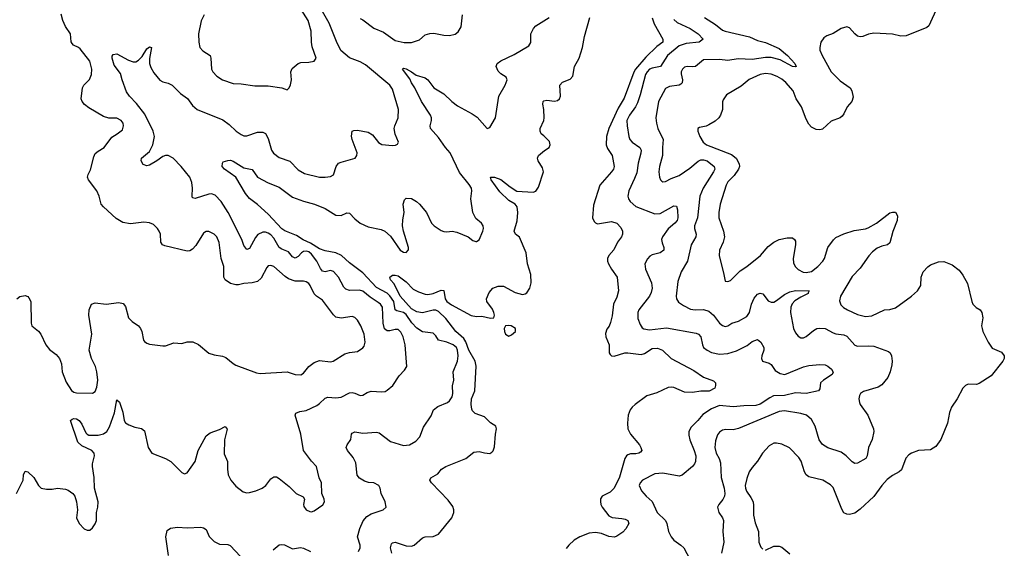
# Model space of a CAD drawing. Header units: inches. Extents: x 2293880 to 2522759, y 823965 to 1006879.
# Tile 119 of 256: x 2351770 to 2359056, y 934306 to 938215. Entities that reach past the tile are written whole.
import ezdxf

# ---------------------------------------------------------------- set-up
doc = ezdxf.new("R2010")
doc.units = ezdxf.units.IN
doc.header["$MEASUREMENT"] = 0
doc.layers.add('C3953', color=7, linetype='Continuous')

msp = doc.modelspace()

# ---------------------------------------------------------------- linework, layer by layer
at = {"layer": 'C3953', "color": 5}
for points, elevation in [([(2351747.8, 934710), (2351795.1, 934810), (2351799.3, 934850), (2351810, 934876), (2351830, 934870.8), (2351876, 934830), (2351910.5, 934770.5), (2351930, 934750.8), (2351970, 934744), (2352010, 934744), (2352050, 934750.7), (2352110, 934744), (2352130, 934734.8), (2352162.8, 934710), (2352177.3, 934690), (2352190.9, 934649.1), (2352198.8, 934590), (2352190.8, 934530), (2352210.7, 934490), (2352246.8, 934450), (2352270, 934439.1), (2352290, 934440.7), (2352310, 934457.3), (2352330, 934486.8), (2352338, 934510), (2352338, 934570), (2352348, 934610), (2352351.5, 934650), (2352324, 934750), (2352322.4, 934830), (2352309.7, 934910), (2352308, 934930), (2352323, 934990), (2352320.5, 935010), (2352304.2, 935030), (2352230, 935064.6), (2352201.6, 935090), (2352147.6, 935250), (2352158.9, 935261.1), (2352170, 935264.4), (2352190, 935262.6), (2352210, 935252), (2352230, 935224.4), (2352260.6, 935160.6), (2352269, 935149), (2352282.8, 935142.8), (2352350, 935141.3), (2352390, 935151.8), (2352415.8, 935170), (2352435.8, 935204.2), (2352471.8, 935308.2), (2352490, 935404.7), (2352510, 935386.8), (2352533.5, 935313.5), (2352544.4, 935250), (2352553.5, 935233.5), (2352578.2, 935218.2), (2352622.2, 935202.2), (2352672.3, 935192.3), (2352694.4, 935174.4), (2352721.7, 935050), (2352748.5, 935010), (2352850, 934970.3), (2352888.1, 934948.1), (2352970, 934867.3), (2352990, 934857.3), (2353010, 934864), (2353070, 934946.4), (2353091.5, 935030), (2353150, 935138), (2353181, 935159), (2353250, 935183.7), (2353290, 935205.5), (2353305.8, 935185.8), (2353286.6, 935106.6), (2353283.1, 935003.1), (2353307.6, 934947.6), (2353307.7, 934890), (2353313.6, 934850), (2353332.3, 934810), (2353370, 934765.5), (2353423.1, 934723.1), (2353450, 934716), (2353470, 934717.1), (2353518, 934730), (2353565.6, 934750), (2353591.2, 934770), (2353630, 934819.5), (2353650, 934833.4), (2353670, 934833.4), (2353690, 934822.6), (2353763.5, 934763.5), (2353815.3, 934710), (2353867.1, 934687.1), (2353877.1, 934670), (2353870.4, 934630), (2353873.8, 934613.8), (2353890, 934590.6), (2353918, 934578), (2353930, 934576.3), (2353950, 934582), (2354012.4, 934627.6), (2354025.1, 934650), (2354022.9, 934670), (2354005.1, 934710), (2354004.5, 934790), (2353987.6, 934827.6), (2353966.6, 934910), (2353928.8, 934948.8), (2353869.6, 935030), (2353851.8, 935150), (2353809.6, 935290), (2353814.2, 935305.8), (2353842.7, 935317.3), (2353890, 935325.2), (2353970, 935362.8), (2353990, 935375.6), (2354030, 935416.5), (2354050, 935423.1), (2354110, 935417.4), (2354150, 935422.3), (2354210, 935455.8), (2354230, 935457), (2354250, 935452), (2354290, 935435.5), (2354310, 935438), (2354342, 935458), (2354370, 935468.8), (2354450, 935463.7), (2354473.6, 935466.4), (2354490, 935474), (2354531.6, 935508.4), (2354577.7, 935582.3), (2354617, 935623), (2354635.1, 935650), (2354624, 935810), (2354607, 935870), (2354590, 935903), (2354570, 935923.1), (2354550, 935925), (2354510, 935914.9), (2354490, 935914.5), (2354470, 935928.9), (2354460.5, 935970), (2354454.2, 936090), (2354440.3, 936110), (2354423.7, 936123.7), (2354363, 936163), (2354310, 936206.2), (2354285.9, 936214.1), (2354210, 936213.4), (2354183, 936223), (2354170, 936235.8), (2354129, 936310), (2354093.2, 936353.2), (2354070, 936360.3), (2354030, 936350.7), (2354010, 936354.2), (2353995.2, 936375.2), (2353969.3, 936430), (2353930, 936480.8), (2353910, 936498), (2353890, 936504.2), (2353870, 936500.1), (2353854.6, 936490), (2353830, 936462.9), (2353810, 936450.7), (2353790, 936462), (2353759.1, 936499.1), (2353710, 936517.2), (2353690, 936530.7), (2353650, 936598.8), (2353630, 936623.5), (2353610, 936637.1), (2353590, 936643.1), (2353570, 936642.8), (2353533.8, 936626.2), (2353515.7, 936604.3), (2353470, 936522.9), (2353450, 936515.1), (2353430, 936546), (2353413.2, 936590), (2353312, 936790), (2353260.3, 936870), (2353216.1, 936916.1), (2353190, 936927.7), (2353170, 936925), (2353070, 936892.8), (2353050, 936897.2), (2353045.7, 936910), (2353048, 936970), (2353043.7, 937010), (2353029.9, 937049.9), (2352964.6, 937130), (2352906, 937190), (2352870, 937211.2), (2352850, 937211.2), (2352830, 937203.2), (2352784, 937170), (2352730, 937139.4), (2352710, 937135.3), (2352685, 937145), (2352668.5, 937170), (2352671, 937190), (2352730, 937240.3), (2352756.8, 937290), (2352766.9, 937350), (2352759.1, 937390), (2352696.9, 937516.9), (2352635.7, 937595.7), (2352583.1, 937650), (2352560.5, 937680.5), (2352527.7, 937770), (2352516.1, 937816.1), (2352470, 937879.3), (2352454, 937930), (2352455.1, 937944.9), (2352462.9, 937957.1), (2352490, 937962.8), (2352575.9, 937915.9), (2352610, 937903.8), (2352630, 937904.4), (2352650, 937914.9), (2352676.3, 937943.7), (2352710, 938000.5), (2352730, 938015.5), (2352744.7, 938010), (2352732.1, 937927.9), (2352731.5, 937890), (2352740.8, 937860.8), (2352761.8, 937821.8), (2352808, 937768), (2352830, 937756.5), (2352870, 937745.5), (2352897.6, 937730), (2352959.3, 937670), (2353013.3, 937633.3), (2353050, 937580.3), (2353084.9, 937550), (2353273.2, 937473.2), (2353320.8, 937440.8), (2353371.3, 937391.3), (2353410, 937365.3), (2353430, 937357), (2353450, 937356.5), (2353530, 937382.6), (2353550, 937384.2), (2353570, 937382), (2353590, 937372.2), (2353610, 937336.3), (2353633.6, 937250), (2353648.1, 937228.1), (2353690, 937195.8), (2353770, 937168), (2353830, 937105.7), (2353877, 937077), (2353990, 937051.4), (2354030, 937050.3), (2354070, 937055.3), (2354093.2, 937066.8), (2354113, 937130), (2354130, 937152.7), (2354150, 937162.4), (2354254, 937190), (2354266, 937210), (2354267.3, 937230), (2354229.8, 937329.8), (2354226.5, 937353.5), (2354229.6, 937390), (2354243.5, 937396.5), (2354270, 937396.9), (2354350, 937383.6), (2354382.3, 937362.3), (2354425.7, 937305.7), (2354450, 937292), (2354530, 937285.5), (2354552, 937288), (2354565.2, 937294.8), (2354572.3, 937310), (2354548.2, 937368.2), (2354542, 937410), (2354545.7, 937430), (2354570.8, 937490), (2354574.2, 937550), (2354530, 937701.6), (2354508.4, 937730), (2354330, 937880.8), (2354290, 937902.3), (2354210, 937933.8), (2354146.7, 937986.7), (2354114.3, 938054.3), (2354061, 938190), (2353959.3, 938370)], 260), ([(2353134.9, 938250), (2353114.2, 938205.8), (2353092.6, 938110), (2353095.2, 938050), (2353103.6, 938010), (2353124.5, 937984.5), (2353179.5, 937950), (2353185.7, 937930), (2353188.7, 937850), (2353198.4, 937830), (2353230, 937798.4), (2353270, 937770.4), (2353350, 937742.6), (2353410, 937739.5), (2353510, 937725.3), (2353610, 937726.7), (2353710.6, 937710.6), (2353750, 937696), (2353764, 937710), (2353773.6, 937733.6), (2353780.9, 937770), (2353777, 937830), (2353785.6, 937854.4), (2353830, 937890.4), (2353850, 937897.6), (2353910, 937900.5), (2353950, 937908), (2353964.5, 937930), (2353934.9, 938014.9), (2353928.7, 938050), (2353926.2, 938130), (2353905, 938210), (2353830, 938325.1)], 280), ([(2358561, 938310), (2358498, 938170), (2358483.5, 938156.5), (2358330, 938094.5), (2358290, 938093.3), (2358229, 938109), (2358090, 938116.1), (2358052, 938108), (2358010, 938089.7), (2357990, 938088.4), (2357970, 938093.6), (2357949.6, 938110), (2357910, 938154.5), (2357890, 938162.9), (2357850, 938149.6), (2357790, 938112.3), (2357743.8, 938096.2), (2357719.9, 938080.1), (2357699.1, 938050), (2357690.4, 938010), (2357692.2, 937990), (2357708.9, 937950), (2357775.3, 937830), (2357842.6, 937762.6), (2357914.5, 937710), (2357928, 937690), (2357937.6, 937642.4), (2357928.2, 937610), (2357893.4, 937570), (2357870, 937518), (2357857.4, 937502.6), (2357840.7, 937490), (2357776, 937464), (2357710, 937406), (2357690, 937400.7), (2357663, 937403), (2357630, 937420.9), (2357610, 937442.7), (2357590, 937479), (2357555.6, 937570), (2357516.9, 937630), (2357493, 937690), (2357439.8, 937750), (2357410, 937775.1), (2357375.4, 937795.4), (2357330, 937812.6), (2357290, 937816.5), (2357250.7, 937810), (2357167.3, 937772.7), (2357110, 937723), (2357001.3, 937658.7), (2356976.7, 937623.3), (2356972.1, 937607.9), (2356971.3, 937550), (2356956.9, 937510), (2356942.7, 937490), (2356915.8, 937464.2), (2356870, 937437.8), (2356850, 937428.4), (2356801.7, 937418.3), (2356787.3, 937410), (2356788.2, 937390), (2356803.1, 937350), (2356828.4, 937310), (2356852.7, 937290), (2357037.7, 937217.7), (2357071.8, 937190), (2357094.3, 937150), (2357095.9, 937130), (2357089.2, 937110), (2357056.1, 937063.9), (2357010, 937015.4), (2356996.9, 936990), (2356954.9, 936850), (2356943.6, 936790), (2356944, 936750), (2356978.5, 936650), (2356985.2, 936610), (2356975.6, 936570), (2356948.9, 936510), (2356945.3, 936470), (2356982, 936330), (2356990, 936282), (2357010, 936278), (2357030, 936286.8), (2357101.6, 936358.4), (2357150, 936389), (2357251.1, 936470), (2357310, 936537.7), (2357350, 936570.3), (2357389.8, 936590.2), (2357450, 936602.8), (2357490, 936602), (2357504.4, 936590), (2357510, 936576), (2357510.2, 936550), (2357493.6, 936450), (2357496.5, 936416.5), (2357509.2, 936389.2), (2357530, 936367), (2357568.4, 936348.4), (2357590, 936344.9), (2357630, 936353.8), (2357677.2, 936390), (2357713.6, 936430), (2357725.8, 936450), (2357750.8, 936529.2), (2357792, 936588), (2357810, 936603.1), (2357869, 936631), (2357944.2, 936655.8), (2358030, 936669.3), (2358050, 936676.8), (2358110.5, 936709.5), (2358210, 936786.4), (2358230, 936792.4), (2358250, 936790.4), (2358265.1, 936765.1), (2358264, 936730), (2358231.3, 936648.7), (2358210, 936564.5), (2358191, 936549), (2358150, 936540.3), (2358115.7, 936524.3), (2358081.6, 936498.4), (2358052.6, 936467.4), (2357990, 936378.5), (2357930, 936316), (2357843.2, 936170), (2357836.9, 936136.9), (2357846.9, 936106.9), (2357866.3, 936086.3), (2357895.5, 936070), (2357970, 936035.9), (2358030, 936019.7), (2358075.3, 936024.7), (2358170, 936070.3), (2358210, 936072.2), (2358250, 936083.1), (2358369.6, 936170), (2358415.1, 936210), (2358437.6, 936250), (2358441.6, 936310), (2358447.3, 936330), (2358457, 936350), (2358490, 936387.7), (2358510, 936402), (2358570, 936424), (2358610, 936426.8), (2358670, 936401), (2358721.4, 936361.4), (2358750, 936324.7), (2358783.5, 936263.5), (2358815.8, 936130), (2358824.4, 936110), (2358847.7, 936087.7), (2358877.3, 936070), (2358890.6, 936050), (2358896.3, 936010), (2358888.2, 935950), (2358892.2, 935930), (2358897.6, 935910), (2358936.3, 935830), (2358965.3, 935785.3), (2359035.2, 935755.2), (2359056.3, 935730), (2359056.3, 935710), (2359044.9, 935690), (2358959.4, 935580.6), (2358870, 935523.6), (2358850, 935516.9), (2358790, 935519.6), (2358770.3, 935509.7), (2358750.3, 935489.7), (2358708.1, 935411.9), (2358666, 935350), (2358650.7, 935310), (2358634.9, 935230), (2358586, 935110), (2358550, 935059.3), (2358510, 935034), (2358422, 935030), (2358370.4, 935009.6), (2358350, 934996), (2358328.4, 934971.6), (2358295.1, 934884.9), (2358278.4, 934870), (2358230, 934844.8), (2358190, 934814.6), (2358150, 934769.8), (2358090, 934689.8), (2357990, 934595.5), (2357950, 934566.4), (2357910, 934555.1), (2357890, 934557.6), (2357868.4, 934568.4), (2357853.9, 934593.9), (2357790, 934756.2), (2357770, 934776.2), (2357713.2, 934810), (2357610, 934834.3), (2357590, 934847.8), (2357578.5, 934870), (2357553.3, 934950), (2357536.4, 934976.4), (2357468, 935048), (2357410, 935076), (2357370, 935083.1), (2357350, 935082), (2357317.5, 935062.5), (2357266, 935010), (2357230.5, 934950), (2357190, 934903.7), (2357168.9, 934870), (2357150, 934821.2), (2357139.6, 934770), (2357141.7, 934750), (2357149.3, 934729.3), (2357181.8, 934681.8), (2357197, 934650), (2357201.4, 934621.4), (2357200.3, 934550), (2357213.3, 934493.3), (2357236.3, 934430), (2357238.8, 934350), (2357254.4, 934314.4), (2357270, 934298)], 280), ([(2351749.6, 936150.4), (2351771.8, 936168.2), (2351810, 936174), (2351830, 936167.7), (2351838.9, 936158.9), (2351851.7, 936131.7), (2351855.5, 935970), (2351860.7, 935950), (2351910, 935910.7), (2351927.3, 935890), (2351964.4, 935810), (2351990, 935775.5), (2352039.5, 935739.5), (2352066, 935710), (2352079.3, 935670), (2352085.4, 935610), (2352115.1, 935535.1), (2352152.9, 935472.9), (2352170, 935459.6), (2352190, 935454.4), (2352310, 935452.2), (2352330, 935465.5), (2352342.2, 935497.8), (2352347.6, 935550), (2352342, 935610), (2352330.8, 935650), (2352302.7, 935710), (2352285.1, 935770), (2352303.6, 935890), (2352282.9, 936030), (2352284.5, 936070), (2352302.7, 936110), (2352330, 936121.6), (2352410, 936111.7), (2352504.1, 936124.1), (2352534.9, 936114.9), (2352553.7, 936093.7), (2352576, 936010), (2352601.8, 935981.8), (2352650, 935950.4), (2352665.3, 935930), (2352675.3, 935910), (2352685.8, 935845.8), (2352694, 935834), (2352710, 935823), (2352730, 935815.5), (2352830, 935802.8), (2352850, 935804), (2352910, 935824.2), (2352970, 935820.3), (2353010, 935831.7), (2353051.5, 935831.5), (2353092.7, 935812.7), (2353170, 935748.7), (2353210, 935736.5), (2353270, 935727.6), (2353295.9, 935715.9), (2353350, 935671.7), (2353370, 935660.9), (2353523.4, 935603.4), (2353550, 935597.6), (2353749.7, 935610.3), (2353810, 935592.2), (2353850, 935588.5), (2353870, 935601.6), (2353909.1, 935650.9), (2353950, 935680.8), (2353990, 935693.8), (2354070, 935684.2), (2354090, 935688.7), (2354176.3, 935743.7), (2354210, 935754.4), (2354270, 935761.3), (2354310, 935788.2), (2354318.6, 935801.4), (2354327.6, 935830), (2354318.7, 935890), (2354295.6, 935950), (2354270, 935992.3), (2354250, 936012), (2354230, 936019.6), (2354150, 936007.6), (2354110, 936015.8), (2354091.7, 936031.7), (2354010, 936141.3), (2353966, 936170), (2353950, 936187.6), (2353918.9, 936250), (2353910, 936262.9), (2353890, 936276.9), (2353870, 936282), (2353810, 936280.4), (2353759.6, 936299.6), (2353734.7, 936314.7), (2353650, 936389.7), (2353630, 936397.7), (2353610, 936394), (2353598, 936382), (2353556.3, 936303.7), (2353530, 936279.8), (2353491.4, 936268.6), (2353430, 936265.2), (2353390, 936254.6), (2353370, 936253.8), (2353330, 936264.2), (2353291.6, 936290), (2353280.4, 936310), (2353279.8, 936390), (2353262.4, 936450), (2353246.1, 936566.1), (2353230, 936609.6), (2353210, 936629.7), (2353170, 936649.6), (2353150, 936649.5), (2353138.3, 936641.7), (2353130, 936635.1), (2353074.1, 936545.9), (2353050, 936518), (2353030, 936505.3), (2353010, 936503.5), (2352843.5, 936543.5), (2352827.6, 936550), (2352815.8, 936570), (2352811.3, 936630), (2352803.6, 936650), (2352791, 936671), (2352759.8, 936699.8), (2352730, 936711.6), (2352690, 936716.9), (2352590, 936706), (2352534.2, 936714.2), (2352483.5, 936743.5), (2352389.4, 936830), (2352374.5, 936850), (2352358, 936910), (2352341.6, 936950), (2352278.4, 937030), (2352273.3, 937050), (2352277.7, 937070), (2352295.3, 937104.7), (2352319, 937201), (2352330, 937225.3), (2352350, 937243.2), (2352395.8, 937270), (2352452.9, 937347.1), (2352491.8, 937370), (2352530, 937401.6), (2352539.1, 937430), (2352535.1, 937450), (2352520.5, 937470), (2352490, 937485.7), (2352430, 937487.1), (2352390, 937499.1), (2352282.8, 937562.8), (2352250, 937588.4), (2352232.4, 937610), (2352226.4, 937630), (2352234.3, 937710), (2352244.7, 937730), (2352286.5, 937773.5), (2352301.2, 937810), (2352304.8, 937850), (2352289, 937909), (2352218.6, 937998.6), (2352204.5, 938010), (2352167.5, 938027.5), (2352158, 938038), (2352152.3, 938052.3), (2352145.4, 938110), (2352110, 938165.1), (2352089.8, 938210), (2352076.9, 938256.9)], 280), ([(2354278, 934282), (2354289.5, 934310), (2354289.6, 934330), (2354269.8, 934390), (2354286.9, 934453.1), (2354312.2, 934507.8), (2354340.2, 934539.8), (2354370, 934561.3), (2354461.2, 934590), (2354482, 934610), (2354474.3, 934650), (2354445.1, 934710), (2354437.6, 934750), (2354428, 934770), (2354390, 934789.8), (2354352.3, 934792.3), (2354322.5, 934802.5), (2354285.1, 934825.1), (2354266.5, 934846.5), (2354258.6, 934938.6), (2354237.5, 934977.5), (2354196, 935030), (2354187.3, 935050), (2354192.7, 935070), (2354220.7, 935110), (2354225.1, 935150), (2354230, 935157.3), (2354250, 935167.7), (2354310, 935157), (2354410, 935164.6), (2354430, 935159.5), (2354514.7, 935094.7), (2354610, 935065.5), (2354654, 935070), (2354701.5, 935098.5), (2354730.8, 935129.2), (2354757.8, 935202.2), (2354815.8, 935284.2), (2354833.3, 935330), (2354864.9, 935355.1), (2354935.6, 935384.4), (2354950, 935396), (2354970, 935426), (2354975.1, 935450), (2354972.3, 935507.7), (2354982.4, 935550), (2354978.5, 935610), (2355009.8, 935690.2), (2355015.7, 935730), (2355010, 935772), (2355001.5, 935790), (2354977.6, 935810), (2354930, 935830.8), (2354870, 935845.6), (2354850, 935877), (2354830, 935895.8), (2354750, 935905.6), (2354710, 935932.5), (2354672.2, 935972.2), (2354630, 936034.7), (2354610, 936049.4), (2354561.5, 936061.5), (2354550, 936069.8), (2354538.1, 936130), (2354510, 936173.6), (2354490, 936191.5), (2354410, 936235.5), (2354310, 936342), (2354210, 936417), (2354150.7, 936470.7), (2354110, 936491.4), (2354030, 936506.4), (2353990, 936521.3), (2353922.1, 936562.1), (2353867.6, 936587.6), (2353819.5, 936619.5), (2353733.1, 936653.1), (2353710, 936668.7), (2353610, 936776.5), (2353530, 936847.3), (2353470, 936893), (2353440.4, 936930), (2353370.7, 937050.7), (2353287, 937110), (2353269.6, 937130), (2353270, 937154), (2353276.4, 937163.6), (2353310, 937174), (2353330, 937174.9), (2353350, 937168.2), (2353430, 937119.3), (2353490, 937107.3), (2353530.6, 937050), (2353607.9, 937007.9), (2353690, 936975.3), (2353790, 936902.4), (2353870, 936873.1), (2353950.8, 936850), (2354030, 936818.7), (2354110, 936768.7), (2354150, 936767), (2354190, 936786.4), (2354210, 936783.1), (2354250, 936742.2), (2354290.4, 936710), (2354350, 936683.2), (2354444.4, 936664.4), (2354471.8, 936651.8), (2354513.1, 936613.1), (2354586.3, 936510), (2354610, 936496.9), (2354630, 936494.4), (2354647.7, 936512.3), (2354646.9, 936530), (2354610.8, 936650), (2354604.1, 936690), (2354606.2, 936733.8), (2354615.8, 936790), (2354608.2, 936851.8), (2354617.6, 936882.4), (2354630, 936895.5), (2354670, 936891.8), (2354706, 936870), (2354728.5, 936850), (2354780.3, 936790), (2354816.5, 936710), (2354837, 936690), (2354890, 936656.9), (2354910, 936647.9), (2354930, 936645.5), (2354970, 936650.3), (2355004.4, 936644.4), (2355088.2, 936608.2), (2355122.8, 936582.8), (2355144.7, 936575.3), (2355150, 936574), (2355170, 936586), (2355198.3, 936650), (2355202, 936670), (2355199.7, 936690), (2355187.3, 936710), (2355145.6, 936745.6), (2355122.5, 936790), (2355109.1, 936890), (2355115.5, 936950), (2355112.9, 936970), (2355097, 936997), (2355024.8, 937084.8), (2354955.1, 937230), (2354920.4, 937270), (2354870, 937342.6), (2354809.7, 937410), (2354806.9, 937430), (2354818.7, 937470), (2354817.6, 937490), (2354809.8, 937509.8), (2354742.6, 937610), (2354695.4, 937710), (2354670, 937747.8), (2354657.3, 937777.3), (2354603.7, 937850), (2354610, 937855.5), (2354630, 937851.8), (2354670, 937830.3), (2354704.6, 937804.6), (2354770, 937785.2), (2354789.4, 937769.4), (2354835.2, 937710), (2354910, 937667.4), (2354968.8, 937610), (2355010, 937578), (2355119.5, 937519.5), (2355155.3, 937495.3), (2355230, 937411), (2355250, 937418), (2355292, 937490), (2355316.9, 937650), (2355363.5, 937730), (2355378.4, 937770), (2355369.3, 937790), (2355330, 937815.6), (2355310, 937835.1), (2355296.9, 937870), (2355302.9, 937890), (2355330, 937911.6), (2355430, 937958), (2355538.3, 938021.7), (2355553, 938047), (2355553.6, 938110), (2355572, 938150), (2355590, 938170.4), (2355689.4, 938230)], 240), ([(2354290, 938224.6), (2354310, 938213.1), (2354390, 938151.1), (2354463, 938123), (2354550, 938060.1), (2354614.4, 938045.6), (2354670, 938046), (2354730, 938066.7), (2354770, 938102), (2354806, 938114), (2354834.6, 938114.6), (2354910, 938100.5), (2354950, 938098), (2354991.7, 938108.3), (2355015.9, 938124.1), (2355037.6, 938162.4), (2355048, 938250)], 260), ([(2354525.1, 934270), (2354514.3, 934310), (2354522, 934338), (2354530, 934346), (2354550, 934350.3), (2354630, 934324.9), (2354670, 934321.1), (2354690, 934328.4), (2354750, 934383.2), (2354770, 934390.2), (2354830, 934393), (2354869.1, 934410.9), (2354968.4, 934530), (2354982.6, 934570), (2354982.7, 934590), (2354974.8, 934614.8), (2354942.1, 934662.1), (2354817.6, 934790), (2354806, 934810), (2354812.3, 934827.7), (2354864.4, 934855.6), (2354892.3, 934890), (2354922.7, 934910), (2355072.3, 934970), (2355130, 935017.1), (2355170, 935022), (2355210, 935010.7), (2355250, 935007.7), (2355264.5, 935015.5), (2355273.4, 935026.6), (2355283.9, 935056.1), (2355291.6, 935150), (2355299.5, 935190), (2355293.2, 935210), (2355254, 935234), (2355210, 935278), (2355141.8, 935301.8), (2355121.8, 935321.8), (2355115.6, 935335.6), (2355110.8, 935370), (2355112.5, 935410), (2355138.4, 935470), (2355148.5, 935651.5), (2355141.5, 935690), (2355093.9, 935770), (2355071.9, 935831.9), (2355056.2, 935856.2), (2354997.1, 935910), (2354924.9, 936004.9), (2354870, 936057), (2354850, 936066.7), (2354830, 936067.8), (2354750, 936046.1), (2354710, 936055), (2354670, 936077.6), (2354584.9, 936170), (2354541.1, 936261.1), (2354513.2, 936290), (2354509, 936310), (2354530, 936324.7), (2354550, 936326), (2354570, 936321), (2354630, 936276.4), (2354682.7, 936222.7), (2354721.8, 936201.8), (2354770, 936184.4), (2354790, 936182.7), (2354830, 936189), (2354890, 936215.8), (2354910, 936211), (2354918.2, 936150), (2354931, 936130), (2354965.8, 936105.8), (2355110, 936027.3), (2355150, 936019.1), (2355190, 936021.5), (2355253.6, 936006.4), (2355278, 936010), (2355282.7, 936030), (2355279.5, 936050), (2355270, 936073.2), (2355226.6, 936130), (2355223.7, 936150), (2355243.3, 936196.7), (2355271.7, 936228.3), (2355310, 936243.8), (2355350, 936243.1), (2355436.9, 936196.9), (2355490, 936183.2), (2355510, 936187.4), (2355524, 936196), (2355545.1, 936230), (2355554.2, 936270), (2355553.8, 936330), (2355527.1, 936410), (2355517.3, 936490), (2355470, 936606.9), (2355439.6, 936630), (2355429.7, 936650), (2355451.5, 936728.5), (2355455.7, 936790), (2355452.5, 936830), (2355436.3, 936850), (2355390, 936876.9), (2355323.1, 936943.1), (2355259.7, 937030), (2355255.3, 937050), (2355284.7, 937050), (2355330, 937032.1), (2355398.9, 936978.9), (2355450, 936947.4), (2355570, 936939.3), (2355590, 936947.7), (2355610, 936976.3), (2355647, 937090), (2355639.1, 937119.1), (2355606.6, 937170), (2355602.7, 937190), (2355609.6, 937210.4), (2355652.9, 937247.1), (2355689, 937270), (2355697, 937290), (2355690, 937314.5), (2355650, 937357), (2355629.2, 937370), (2355620.7, 937390), (2355622.4, 937410), (2355647.8, 937470), (2355651, 937489), (2355649.8, 937550), (2355642.3, 937590), (2355645.1, 937610), (2355650, 937615.8), (2355670, 937620.3), (2355728.2, 937611.8), (2355750, 937617), (2355764.2, 937630), (2355772.1, 937650), (2355768, 937732), (2355787.9, 937752.1), (2355843.9, 937776.1), (2355862.8, 937797.2), (2355875.8, 937870), (2355909.8, 937930.2), (2355935.5, 938010), (2355950.8, 938090), (2355989, 938231)], 220), ([(2356449.5, 938229.5), (2356464.5, 938184.5), (2356530.4, 938070), (2356528.4, 938050), (2356484.1, 938015.9), (2356403.3, 937936.7), (2356326.1, 937850), (2356313.7, 937826.3), (2356244.5, 937635.5), (2356199.7, 937560.3), (2356130.1, 937410), (2356111.7, 937350), (2356110.2, 937290.2), (2356121.2, 937261.2), (2356153.8, 937210), (2356170.3, 937130), (2356164.4, 937110), (2356150.3, 937090), (2356062.2, 936990), (2356016.1, 936843.9), (2356010.2, 936750.2), (2356021.5, 936721.5), (2356030, 936712.2), (2356046.4, 936706.4), (2356150, 936723.1), (2356189.3, 936710.7), (2356218, 936678), (2356230.5, 936650), (2356230.4, 936630), (2356224, 936610), (2356194.9, 936570), (2356166.2, 936513.8), (2356130.3, 936470), (2356120.3, 936450), (2356119.6, 936430), (2356126.5, 936410), (2356148.8, 936368.8), (2356192, 936310), (2356200.2, 936210), (2356190, 936162.7), (2356163.2, 936110), (2356154, 936026), (2356143.4, 935976.6), (2356131.2, 935948.8), (2356113.9, 935926.1), (2356104.7, 935895.3), (2356107.9, 935870), (2356131.3, 935810), (2356132.3, 935752.3), (2356139.5, 935739.5), (2356150, 935728.4), (2356170, 935727), (2356249.2, 935750), (2356270, 935751.8), (2356370, 935737.8), (2356394, 935746), (2356450, 935782.4), (2356490, 935785.5), (2356526, 935770), (2356590.4, 935710), (2356759.4, 935619.4), (2356830, 935571.8), (2356904.8, 935544.8), (2356918.4, 935530), (2356919.3, 935510), (2356914, 935490), (2356871.9, 935468.1), (2356810, 935467), (2356750, 935457.2), (2356690, 935461), (2356610, 935494.5), (2356590, 935497.6), (2356570, 935494), (2356484.8, 935455.2), (2356410, 935432.6), (2356324.3, 935370), (2356303.5, 935350), (2356287.8, 935330), (2356273.4, 935290), (2356268.8, 935230), (2356271.7, 935190), (2356289.6, 935149.6), (2356355.9, 935070), (2356367.9, 935050), (2356373.1, 935030), (2356364.2, 935015.8), (2356351.7, 935008.3), (2356330, 935004), (2356290, 935004.6), (2356270, 934997.8), (2356261.3, 934990), (2356248, 934970), (2356210, 934831.1), (2356170, 934751.2), (2356140.3, 934719.7), (2356081.3, 934690), (2356069.3, 934670.7), (2356068.2, 934651.8), (2356070.2, 934630), (2356079.6, 934610), (2356130, 934546.7), (2356153.8, 934533.8), (2356226.9, 934526.9), (2356250, 934520.3), (2356270.5, 934510), (2356278.4, 934490), (2356256, 934450), (2356234.3, 934425.7), (2356190, 934395.1), (2356171.5, 934388.5), (2356130, 934392), (2356075.3, 934415.3), (2356030, 934423.6), (2355983.3, 934416.7), (2355915.2, 934390), (2355874.4, 934365.6), (2355834.2, 934330), (2355814.9, 934305.1)], 220), ([(2356610, 938217.3), (2356635.4, 938195.4), (2356732.9, 938150), (2356790.2, 938110), (2356827.2, 938070), (2356799.1, 938050), (2356702.2, 938037.8), (2356650, 938020.8), (2356565, 937950), (2356511, 937869), (2356450, 937856.4), (2356431.6, 937848.4), (2356412.5, 937830), (2356401.5, 937810), (2356361.1, 937658.9), (2356340.8, 937599.2), (2356326.3, 937570), (2356281.6, 937510), (2356264.3, 937470), (2356264.4, 937430), (2356278, 937350), (2356285.4, 937330), (2356302, 937310), (2356359.6, 937270), (2356369.2, 937249.2), (2356367.9, 937227.9), (2356345.9, 937154.1), (2356336.5, 937083.5), (2356320.6, 937039.4), (2356276.9, 936950), (2356270.3, 936910), (2356274.6, 936890), (2356287.4, 936870), (2356330, 936832.4), (2356470, 936778.2), (2356510, 936780.7), (2356610, 936839.3), (2356630, 936836), (2356637.6, 936810), (2356640.2, 936750), (2356634.4, 936730), (2356618.3, 936710), (2356570, 936667.8), (2356526.2, 936610), (2356520.7, 936590), (2356524.3, 936564.3), (2356538, 936530), (2356536.4, 936510), (2356510, 936491.2), (2356450, 936476.4), (2356433.2, 936466.8), (2356414.8, 936445.2), (2356396.9, 936410), (2356401.6, 936370), (2356446.2, 936270), (2356451.2, 936230), (2356442.9, 936197.1), (2356430, 936171.5), (2356352.7, 936070), (2356345.4, 936050), (2356345.6, 936005.6), (2356361.3, 935961.3), (2356377.3, 935937.3), (2356390, 935927.9), (2356430, 935922.3), (2356555.5, 935935.5), (2356776.5, 935896.5), (2356792.2, 935890), (2356810.1, 935870.1), (2356822, 935810), (2356830.3, 935790), (2356856.5, 935770), (2356890, 935753.5), (2356950, 935740.2), (2357010, 935745.4), (2357073.4, 935766.6), (2357153.9, 935806.1), (2357190, 935835.2), (2357230, 935850.3), (2357254.9, 935830), (2357277.1, 935790), (2357277.1, 935770), (2357261.3, 935730), (2357259.3, 935710), (2357268, 935690), (2357315.6, 935675.6), (2357330, 935663.8), (2357361.1, 935621.1), (2357398.3, 935598.3), (2357431.7, 935591.7), (2357570, 935647.8), (2357610, 935657.5), (2357690, 935666), (2357730, 935663), (2357750, 935653), (2357778, 935630), (2357790, 935608), (2357782.8, 935590), (2357717.3, 935550), (2357696.3, 935530), (2357690, 935486), (2357682, 935470), (2357590, 935451), (2357510, 935455.9), (2357430, 935436.2), (2357347.8, 935432.2), (2357320.7, 935419.3), (2357250, 935372.6), (2357217.1, 935362.9), (2357130, 935360.3), (2357050, 935350.8), (2356950, 935361.9), (2356890, 935337), (2356824.9, 935295.1), (2356789.1, 935250), (2356739, 935201), (2356722.8, 935170), (2356722, 935142), (2356728.1, 935108.1), (2356761.7, 935030), (2356772.9, 934990), (2356770, 934948.7), (2356763, 934930), (2356748.8, 934911.2), (2356672.4, 934847.6), (2356650, 934839.7), (2356530, 934862.4), (2356470, 934855.6), (2356378, 934810), (2356360.7, 934790), (2356354, 934770), (2356370.8, 934730), (2356406.8, 934690), (2356451.5, 934651.5), (2356486.7, 934570), (2356548.9, 934510), (2356558.5, 934490), (2356572.3, 934430), (2356590.2, 934390), (2356610, 934366.5), (2356663.8, 934330), (2356684.9, 934310), (2356730, 934226)], 240), ([(2356838.5, 938230), (2356919.9, 938179.9), (2356970, 938138), (2356990, 938129.2), (2357170, 938089.3), (2357230, 938061), (2357290, 938045.1), (2357390, 938001.8), (2357452.2, 937950), (2357506.7, 937890), (2357516.3, 937870), (2357510, 937866.6), (2357490, 937869), (2357396.9, 937916.9), (2357330, 937935.9), (2357290, 937936.6), (2357190, 937921.8), (2357086.5, 937926.5), (2357010, 937913.5), (2356950, 937921.3), (2356830, 937917.7), (2356770, 937869.7), (2356750, 937866.2), (2356710, 937868.5), (2356690, 937863.5), (2356674, 937850), (2356666, 937830), (2356666.2, 937813.8), (2356675.2, 937770), (2356671.8, 937748.2), (2356662.8, 937737.2), (2356650, 937729.8), (2356578.2, 937721.8), (2356550, 937706.3), (2356497.7, 937610), (2356478.9, 937490), (2356481.7, 937450), (2356491.4, 937411.4), (2356531.5, 937330), (2356526.5, 937270), (2356528.1, 937210), (2356504.9, 937130), (2356499.6, 937090), (2356504.4, 937050), (2356511.4, 937031.4), (2356521.4, 937021.4), (2356530, 937015.3), (2356550, 937017.7), (2356590, 937040.2), (2356650, 937062.6), (2356730, 937117.6), (2356790, 937168.7), (2356810, 937177.4), (2356830, 937179.2), (2356857.7, 937170), (2356909, 937130), (2356913.4, 937110), (2356905.2, 937090), (2356828.7, 936970), (2356802.2, 936910), (2356785.4, 936750), (2356764.1, 936690), (2356764.5, 936670), (2356776.9, 936630), (2356773.6, 936610), (2356740.2, 936550), (2356711.3, 936430), (2356665.5, 936350), (2356640.9, 936279.1), (2356627.9, 936170), (2356631.8, 936150), (2356646.6, 936126.6), (2356681.7, 936101.7), (2356735.1, 936075.1), (2356769.4, 936069.4), (2356830, 936070.9), (2356870, 936060.2), (2356905.4, 936030), (2356950, 935970.4), (2356970, 935954.4), (2356990, 935947.2), (2357010, 935950.5), (2357041.2, 935970), (2357090, 935986.4), (2357150, 936018.8), (2357169.9, 936050), (2357185.4, 936110), (2357205.7, 936154.3), (2357230, 936184.2), (2357250, 936193.7), (2357270, 936186.7), (2357310, 936136.9), (2357330, 936124.7), (2357350, 936126.7), (2357370, 936137.5), (2357430, 936183), (2357470, 936202.6), (2357510, 936211.1), (2357611.3, 936210), (2357604, 936196), (2357605.5, 936190), (2357550, 936163.9), (2357505.3, 936134.7), (2357487, 936113), (2357477.5, 936090), (2357473.7, 936050), (2357497.5, 935930), (2357510, 935900.3), (2357530, 935875.6), (2357550, 935863.2), (2357570, 935863.2), (2357590, 935872.7), (2357643.6, 935916.4), (2357669.7, 935930), (2357690, 935934.6), (2357730, 935930.1), (2357790, 935898.2), (2357810, 935891.7), (2357870, 935885), (2357890, 935874.8), (2357949.1, 935809.1), (2357970, 935799.3), (2358050, 935803), (2358090, 935800.2), (2358199.9, 935759.9), (2358210.5, 935750.5), (2358220.5, 935730), (2358226, 935690), (2358223, 935663), (2358212.9, 935610), (2358195.3, 935570), (2358150, 935514), (2358122.4, 935497.6), (2358014.9, 935465.1), (2357992, 935450), (2357984.4, 935435.6), (2357979.7, 935410), (2357984.3, 935384.3), (2357990.2, 935370), (2358047.3, 935290), (2358087.7, 935190), (2358091.6, 935170), (2358077.6, 935110), (2358051.7, 935050), (2358040.4, 934990), (2358030.4, 934970), (2357970, 934936), (2357950, 934932.7), (2357930, 934944.5), (2357886, 934990), (2357850, 935015.8), (2357750, 935049.8), (2357710, 935073.3), (2357687.3, 935107.3), (2357656.8, 935210), (2357630, 935257.4), (2357591.6, 935290), (2357550, 935302), (2357430, 935321.5), (2357390, 935317.6), (2357089.5, 935190.5), (2357050, 935182.3), (2356995.8, 935184.2), (2356970, 935179.1), (2356950, 935164.7), (2356935.2, 935144.8), (2356919.4, 935100.6), (2356913.4, 935050), (2356923.5, 935010), (2356946.2, 934970), (2356957.1, 934937.1), (2356961, 934830), (2356983.8, 934750), (2356988.2, 934711.8), (2356984.7, 934690), (2356974, 934666), (2356944.4, 934630), (2356934, 934610), (2356943.7, 934570), (2356970, 934530.4), (2356978, 934510), (2356973.2, 934430), (2356981.2, 934350), (2356962.7, 934270)], 260), ([(2352871.6, 934251.6), (2352851, 934390), (2352862, 934438), (2352886, 934454), (2352938.2, 934461.8), (2353010, 934457.7), (2353110, 934461.5), (2353130, 934458), (2353150, 934443.8), (2353173, 934393), (2353210, 934355.3), (2353250, 934335.3), (2353310, 934334.9), (2353327.2, 934327.2), (2353404.7, 934244.7)], 240), ([(2353646.3, 934293.7), (2353690, 934331.3), (2353710, 934334.8), (2353730, 934330.7), (2353790, 934302), (2353848.2, 934311.8), (2353870, 934307.4), (2353921.9, 934281.9)], 240), ([(2357290, 934291), (2357350, 934320.7), (2357390, 934322), (2357410, 934313.4), (2357470, 934264.9)], 280)]:
    msp.add_lwpolyline(points, dxfattribs=dict(at, elevation=elevation))
at = {"layer": 'C3953', "color": 5, "elevation": 220}
msp.add_lwpolyline([(2355390, 935953.6), (2355364.7, 935950), (2355356.3, 935930), (2355358, 935910), (2355366.4, 935890), (2355390, 935875.5), (2355410, 935884.4), (2355439.3, 935910), (2355439.3, 935930), (2355408, 935950)], close=True, dxfattribs=at)

doc.saveas('drawing.dxf')
